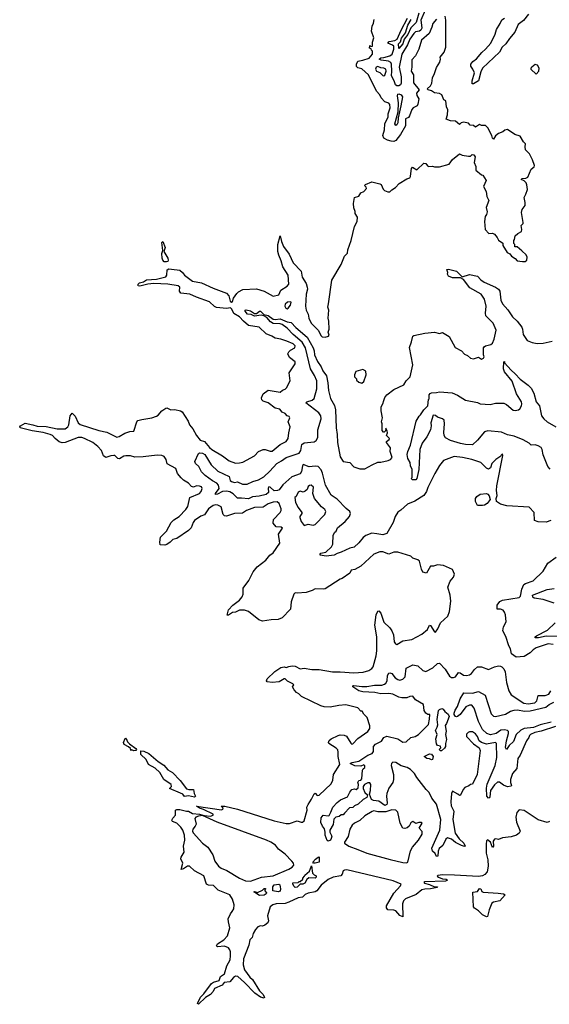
# Model space of a CAD drawing. Extents: x 2528705 to 2678277, y 911730 to 1023331.
# Tile 63 of 241: x 2555789 to 2561106, y 976778 to 986660. Entities that reach past the tile are written whole.
import ezdxf

# ---------------------------------------------------------------- set-up
doc = ezdxf.new("R2010")
doc.units = 0

msp = doc.modelspace()

# ---------------------------------------------------------------- linework, layer by layer
at = {"layer": '0CON20XD'}
for points in [[(2557170.3, 982290.3), (2557028.5, 982271.5), (2556945, 982268.1), (2556902.4, 982282.4), (2556855, 982283.5), (2556835, 982278.5), (2556792.1, 982252.1), (2556775, 982254.3), (2556745, 982284.3), (2556735, 982286.9), (2556705, 982282.7), (2556655, 982264.2), (2556631.3, 982281.3), (2556610.8, 982335), (2556575, 982376.5), (2556523.1, 982415), (2556438.1, 982455), (2556411.2, 982465), (2556375, 982466), (2556245.2, 982414.8), (2556215, 982411.7), (2556184.3, 982424.3), (2556143.6, 982455), (2556119.5, 982485), (2556095, 982496.4), (2556025, 982518.1), (2555914.7, 982534.7), (2555795, 982564.3), (2555788.8, 982575), (2555796.7, 982585), (2555845, 982609.2), (2555920, 982595), (2555965, 982581.5), (2556055, 982577.3), (2556165, 982552.5), (2556245, 982552.5), (2556271.8, 982575), (2556283.1, 982595), (2556295.8, 982684.2), (2556315, 982710), (2556345, 982682), (2556375.6, 982615), (2556395, 982597.3), (2556585, 982537.9), (2556665, 982520), (2556765, 982468.2), (2556787.5, 982475), (2556845, 982509.2), (2556895, 982525.8), (2556935, 982530), (2556963.8, 982625), (2556975, 982636.7), (2557015, 982648.8), (2557115, 982663.1), (2557160.9, 982679.1), (2557179.1, 982690.9), (2557215, 982733.8), (2557255, 982762), (2557265, 982763.8), (2557305, 982745.7), (2557347, 982747), (2557404.1, 982734.1), (2557418.8, 982725), (2557479.8, 982629.8), (2557494.1, 982594.1), (2557528.8, 982555), (2557564.4, 982485), (2557599.4, 982439.4), (2557645, 982427.3), (2557693.3, 982365), (2557716.5, 982345), (2557825, 982282.2), (2557892.2, 982232.2), (2557955, 982210), (2557995, 982210.9), (2558030.2, 982219.8), (2558145, 982282.9), (2558185, 982326.9), (2558235, 982346.4), (2558255, 982347.1), (2558305, 982328.9), (2558325, 982330), (2558403.5, 982396.5), (2558465, 982426.5), (2558485.5, 982455), (2558490, 982515), (2558505.8, 982575), (2558483.8, 982625), (2558502.5, 982665), (2558495, 982676.7), (2558473.9, 982683.9), (2558455, 982706.7), (2558425, 982721.2), (2558400.9, 982750.9), (2558355, 982762.2), (2558285, 982812.9), (2558235, 982830), (2558220, 982845), (2558216.1, 982863.9), (2558233.6, 982906.4), (2558285, 982940.8), (2558405, 982922.2), (2558426.8, 982943.2), (2558455, 982952), (2558468.8, 982965), (2558503.3, 983035), (2558493, 983117), (2558555.8, 983205.8), (2558553.8, 983225), (2558498.9, 983268.9), (2558481.9, 983305), (2558490.6, 983325), (2558507.6, 983342.4), (2558552, 983365), (2558554.2, 983385), (2558535.7, 983405), (2558472.5, 983435), (2558411.2, 983455), (2558355, 983462.9), (2558321.2, 983485), (2558265, 983508.2), (2558193.4, 983573.4), (2558085, 983591.4), (2558037, 983633), (2557995, 983679.2), (2557940.4, 983710.4), (2557917.7, 983755), (2557905, 983767.3), (2557865, 983760.4), (2557765, 983772.5), (2557745, 983782.5), (2557695, 983829.6), (2557564, 983874), (2557496.5, 983903.5), (2557407.5, 983915), (2557393.9, 983933.9), (2557395.6, 983975), (2557378.6, 983988.6), (2557275, 984005.8), (2557135, 984010.9), (2557074, 984006), (2556995, 983986.2), (2556979.4, 983989.4), (2556974.2, 983995), (2556976.7, 984005), (2556991.3, 984018.7), (2557031.3, 984028.7), (2557061.6, 984048.4), (2557162.5, 984055), (2557255, 984078.9), (2557265.5, 984095), (2557269.5, 984150.5), (2557285, 984159.6), (2557313.2, 984156.8), (2557395, 984146.2), (2557423.1, 984123.1), (2557444.5, 984094.5), (2557522.5, 984035), (2557615, 984020.4), (2557730.8, 983965), (2557865, 983914), (2557888.9, 983888.9), (2557902.9, 983835), (2557915, 983823.8), (2557925, 983832), (2557935.4, 983864.6), (2557968.3, 983911.7), (2557985, 983927.5), (2558029.3, 983950.7), (2558165, 983960), (2558245, 983934.2), (2558335, 983886), (2558391.7, 983898.3), (2558412, 983945), (2558474.5, 983985.5), (2558489.4, 984005), (2558485.8, 984095), (2558430.8, 984180.8), (2558415, 984241.2), (2558390.8, 984295), (2558380.9, 984335), (2558380, 984405), (2558405, 984490), (2558417.8, 984435), (2558438.9, 984385), (2558494.3, 984305), (2558535, 984218.6), (2558613.3, 984135), (2558625.6, 984075), (2558665, 984011.2), (2558676.3, 983976.3), (2558677.3, 983955), (2558663.8, 983903.8), (2558657.8, 983785), (2558666.5, 983745), (2558684.4, 983705), (2558691.1, 983665), (2558713.7, 983613.7), (2558785, 983542.5), (2558815, 983486.7), (2558825, 983477.5), (2558855, 983473.3), (2558890, 983485), (2558896.7, 983495), (2558886.7, 983525), (2558896.7, 983555), (2558893.8, 983635), (2558886, 983665), (2558894, 983745), (2558884, 983775), (2558887.7, 983807.7), (2558922.7, 984047.3), (2559015, 984202.5), (2559051.2, 984285), (2559081.2, 984315), (2559085, 984350), (2559116.2, 984445), (2559148.8, 984585), (2559176.4, 984633.6), (2559179.3, 984679.3), (2559157.5, 984715), (2559156.7, 984735), (2559142.7, 984772.7), (2559139.2, 984815), (2559150, 984875), (2559195, 984890), (2559215, 984922.5), (2559243, 984937), (2559270, 984965), (2559268.3, 984978.3), (2559250, 984995), (2559260, 985005), (2559325, 985032.5), (2559405, 985012.5), (2559417.5, 985005), (2559439.3, 984959.3), (2559452.5, 984945), (2559485, 984932.5), (2559505, 984932.5), (2559525, 984953.3), (2559562.5, 984975), (2559600, 985015), (2559675, 985063.3), (2559706.4, 985073.6), (2559713.3, 985085), (2559714.3, 985115), (2559723.9, 985166.1), (2559731.7, 985178.3), (2559775, 985152.5), (2559845, 985220), (2559865, 985217.5), (2559882.3, 985192.3), (2559895, 985186.7), (2559935, 985190), (2559955, 985183.3), (2560005, 985182.5), (2560100.7, 985209.3), (2560133.6, 985256.4), (2560205, 985312.5), (2560230.7, 985300.7), (2560295, 985290), (2560315, 985290), (2560333, 985307), (2560350, 985305), (2560362.5, 985285), (2560353.3, 985225), (2560370, 985185), (2560368.3, 985148.3), (2560423.9, 985103.9), (2560439.3, 985099.3), (2560473.3, 985045), (2560446.7, 984985), (2560473.3, 984935), (2560477.5, 984885), (2560500, 984845), (2560472.5, 984775), (2560482.5, 984732.5), (2560475.9, 984704.1), (2560463.3, 984685), (2560456.4, 984633.6), (2560463, 984553), (2560500, 984515), (2560535, 984516.7), (2560555, 984507.5), (2560583.3, 984475), (2560597, 984447), (2560638.3, 984418.3), (2560640, 984395), (2560682.5, 984325), (2560708.3, 984308.3), (2560727.5, 984285), (2560764.1, 984264.1), (2560785, 984240), (2560837.5, 984232.5), (2560865, 984234), (2560880, 984245), (2560883.3, 984275), (2560875, 984300), (2560830.7, 984340.7), (2560785, 984380), (2560761.7, 984381.7), (2560760, 984405), (2560750, 984415), (2560750, 984445), (2560757, 984453), (2560765, 984490), (2560790, 984515), (2560827.5, 984535), (2560830, 984555), (2560822.5, 984595), (2560842.5, 984615), (2560842.5, 984625), (2560826.2, 984725), (2560834.1, 984755.9), (2560862.5, 984795), (2560863.8, 984825), (2560853.8, 984875), (2560871.7, 984908.3), (2560885.8, 984954.2), (2560881.2, 985001.2), (2560872.3, 985022.3), (2560855, 985041.2), (2560822.5, 985055), (2560833, 985067), (2560870.9, 985069.1), (2560890.9, 985079.1), (2560925, 985160), (2560955, 985182.5), (2560957.5, 985195), (2560937.5, 985255), (2560907.5, 985315), (2560867.5, 985355), (2560862.5, 985385), (2560866.7, 985415), (2560847.5, 985435), (2560815, 985492.5), (2560759.3, 985509.3), (2560685, 985557.5), (2560658.3, 985551.7), (2560640, 985535), (2560595, 985516.7), (2560566.7, 985495), (2560545, 985462.5), (2560535, 985470), (2560527.7, 985497.7), (2560490, 985575), (2560465, 985598.8), (2560425, 985597.5), (2560405, 985607.5), (2560365, 985580), (2560345, 985597.5), (2560311.7, 985601.7), (2560295, 985620), (2560245, 985630), (2560220, 985625), (2560205, 985607.5), (2560165, 985642), (2560115, 985643.8), (2560071.7, 985661.7), (2560083.8, 985705), (2560086.7, 985755), (2560073.8, 985785), (2560067.5, 985845), (2560047, 985857), (2560027.5, 985905), (2560005, 985920), (2559955, 985926.7), (2559925, 985946.7), (2559890, 985955), (2559880, 985965), (2559912.5, 985995), (2559927, 986023), (2559933, 986077), (2559955, 986120), (2559975, 986180), (2560006.2, 986235), (2560013.3, 986265), (2560011.2, 986285), (2560050, 986335), (2560065.9, 986384.1), (2560066.7, 986655), (2560060, 986695)], [(2559858.4, 986755), (2559817, 986655), (2559824.6, 986605), (2559825.5, 986575), (2559816.6, 986555), (2559803.9, 986546.1), (2559763.3, 986536.7), (2559745, 986522.6), (2559706.2, 986465), (2559682, 986408), (2559625.2, 986315), (2559599.2, 986185), (2559619.1, 986085), (2559618.1, 986021.9), (2559612.1, 986005), (2559595, 985996.3), (2559575, 985995.5), (2559560.4, 986005), (2559548.8, 986045), (2559522, 986095), (2559526.1, 986145), (2559522, 986215), (2559515, 986230.4), (2559490.3, 986245), (2559418.1, 986255), (2559397.6, 986265), (2559415, 986278.5), (2559445, 986279.9), (2559505, 986298.9), (2559529.8, 986315), (2559546.6, 986365), (2559545, 986394.1), (2559533.4, 986405), (2559483.7, 986425), (2559499.4, 986440.6), (2559555, 986451.7), (2559578.3, 986465), (2559619.5, 986555), (2559683.4, 986675)], [(2559795.4, 986725), (2559768.5, 986631.5), (2559715, 986579.2), (2559685, 986512.2), (2559649.7, 986465), (2559635, 986418.4), (2559595, 986371.4), (2559591.5, 986418.5), (2559610.9, 986439.1), (2559623.3, 986473.3), (2559660.8, 986529.2), (2559684.9, 986605), (2559718.3, 986661.7)], [(2560897.4, 986715), (2560847, 986653), (2560795, 986610.9), (2560759.6, 986535), (2560705, 986472.7), (2560671.4, 986418.6), (2560632.7, 986385), (2560605.1, 986334.9), (2560436.3, 986175), (2560417.2, 986135), (2560395, 986046.7), (2560345, 986015.2), (2560332.9, 986015), (2560331.4, 986045), (2560353.5, 986125), (2560340, 986165), (2560319.4, 986195), (2560319.5, 986215), (2560339.2, 986240.8), (2560375, 986265.9), (2560427.8, 986332.2), (2560465, 986362.6), (2560518.4, 986425), (2560564.2, 986515), (2560577.5, 986562.5), (2560612.7, 986622.7), (2560630.9, 986659.1), (2560656.7, 986675)], [(2559973.6, 986666.4), (2559937.3, 986622.7), (2559927.5, 986585), (2559898.7, 986521.3), (2559824, 986455), (2559795.4, 986364.6), (2559763.5, 986296.5), (2559725, 986257.5), (2559726.2, 986185), (2559720, 986145), (2559743.3, 986105), (2559742.5, 986025), (2559800, 985955), (2559773, 985923), (2559775, 985900), (2559797.5, 985865), (2559787, 985813), (2559780, 985795), (2559740, 985775), (2559725, 985757.5), (2559703.8, 985695), (2559692, 985678), (2559661.2, 985665), (2559662.5, 985595), (2559611.2, 985508.8), (2559564.2, 985445.8), (2559545, 985436), (2559519.7, 985439.7), (2559480, 985450), (2559445, 985470), (2559436.4, 985496.4), (2559450.8, 985555), (2559454.2, 985615), (2559490, 985685), (2559490, 985715), (2559506.9, 985775), (2559505, 985807.5), (2559495, 985823.3), (2559455, 985836.7), (2559416.4, 985876.4), (2559403.3, 985905), (2559371.7, 985941.7), (2559292.5, 986105), (2559225, 986165.6), (2559185, 986178.1), (2559171.6, 986191.6), (2559169.8, 986215), (2559185, 986242.1), (2559235, 986253.9), (2559298, 986275), (2559332.5, 986315), (2559330, 986345), (2559320, 986355), (2559318.3, 986368.3), (2559300, 986375), (2559305, 986400), (2559315, 986390), (2559330, 986395), (2559330, 986435), (2559343, 986477), (2559322.5, 986545), (2559326.7, 986595), (2559341.2, 986625), (2559349.3, 986660.7)], [(2559445, 986096.9), (2559455, 986102), (2559469.5, 986145), (2559463.6, 986163.6), (2559445, 986174.2), (2559415, 986175.8), (2559385, 986190.5), (2559368.6, 986185), (2559361.5, 986165), (2559371.8, 986141.8), (2559405, 986128.8), (2559435, 986100.6), (2559445, 986096.9)], [(2560975, 986112.5), (2561000, 986145), (2561003.3, 986175), (2560987.5, 986205), (2560965, 986208.8), (2560930, 986185), (2560920, 986175), (2560920, 986165), (2560975, 986112.5)], [(2559565, 985598.9), (2559556.3, 985615), (2559590, 985735), (2559592.2, 985825), (2559581, 985895), (2559585, 985911.1), (2559595, 985915.6), (2559620.3, 985905), (2559630.9, 985885), (2559616.6, 985795), (2559587.5, 985675), (2559586.3, 985625), (2559575, 985604.2), (2559565, 985598.9)], [(2557261.9, 984228.1), (2557241, 984231), (2557226.3, 984245), (2557219.2, 984265), (2557216.2, 984313.8), (2557224.5, 984345), (2557216.2, 984425), (2557225, 984433.8), (2557250.4, 984375), (2557237.1, 984335), (2557275.7, 984265.7), (2557279.6, 984245), (2557275, 984234.4), (2557261.9, 984228.1)], [(2561120, 981635), (2561073.6, 981616.4), (2560995, 981618.5), (2560958.1, 981635), (2560952.7, 981712.7), (2560905, 981767.3), (2560681.2, 981781.2), (2560615, 981796.7), (2560576.2, 981825), (2560572.5, 981855), (2560582, 981885), (2560574.5, 981935), (2560578.5, 981981.5), (2560639.3, 982285), (2560635, 982301.4), (2560608.9, 982271.1), (2560568, 982245), (2560530, 982205), (2560515, 982162.5), (2560495, 982150), (2560475, 982160), (2560417.5, 982215), (2560326.7, 982245), (2560235, 982266.1), (2560150, 982275), (2560045, 982235.7), (2560002.9, 982185), (2559955.5, 982105), (2559887.8, 981965), (2559874.8, 981925), (2559846.2, 981883.8), (2559755, 981826.9), (2559681.2, 981798.8), (2559615, 981736.7), (2559584.1, 981715.9), (2559558.7, 981675), (2559540, 981615), (2559475, 981503.1), (2559435, 981489.6), (2559375, 981500.6), (2559325, 981506.2), (2559265, 981482.4), (2559237.8, 981462.2), (2559195, 981409.2), (2559145.6, 981364.4), (2559105, 981356.9), (2559015, 981314.4), (2558975, 981302.2), (2558946, 981284), (2558865.3, 981275.3), (2558806, 981285), (2558804.6, 981295.4), (2558812.8, 981307.2), (2558862.9, 981317.1), (2558920.7, 981369.3), (2558931.8, 981395), (2558937.5, 981485), (2558953.8, 981515), (2558966, 981525), (2558979.1, 981560.9), (2559057.7, 981622.3), (2559100.4, 981675), (2559111.6, 981705), (2559102.7, 981725), (2559065.4, 981755), (2558976.1, 981846.1), (2558915, 981889.2), (2558859.5, 981989.5), (2558827.4, 982107.4), (2558815, 982142.3), (2558785, 982174.4), (2558755, 982178.5), (2558695, 982171.6), (2558635, 982195.6), (2558626.9, 982183.1), (2558617.6, 982125), (2558605, 982100.8), (2558519.7, 982070.3), (2558429.8, 981990.2), (2558395, 981942.9), (2558375.7, 981934.3), (2558345, 981931.6), (2558305, 981969.2), (2558289.2, 981970.8), (2558281.9, 981958.1), (2558285.5, 981915), (2558264.4, 981895), (2558193.3, 981876.7), (2558127.8, 981872.2), (2558085, 981850.8), (2558015, 981858.9), (2557975, 981856.7), (2557932, 981902), (2557899.6, 981919.6), (2557866.7, 981926.7), (2557826.7, 981923.3), (2557775, 981896.5), (2557753.6, 981893.6), (2557754.6, 981905), (2557791.2, 981955), (2557786.5, 981986.5), (2557767.7, 982007.7), (2557725, 982030), (2557651.8, 982085), (2557615, 982123.3), (2557586.9, 982176.9), (2557555, 982207.1), (2557546.1, 982225), (2557584.7, 982305), (2557595, 982312.5), (2557625, 982310.8), (2557646.4, 982295), (2557712, 982192), (2557777.7, 982127.7), (2557890.8, 982075), (2557902, 982035), (2557914.3, 982024.3), (2557945, 982016.2), (2557975, 982020), (2558025, 981999.7), (2558071.8, 981998.3), (2558130.8, 982025), (2558185, 982040.4), (2558239, 982071), (2558301.8, 982128.2), (2558370, 982205), (2558419, 982231), (2558465, 982266.7), (2558595, 982308.6), (2558613.1, 982335), (2558622.7, 982395), (2558645, 982412.1), (2558745, 982421.8), (2558765, 982435.6), (2558783.1, 982465), (2558783.3, 982545), (2558814.2, 982655), (2558812.8, 982685), (2558792.9, 982715), (2558661.2, 982815), (2558672.5, 982825), (2558725, 982840.4), (2558745, 982856.9), (2558771.9, 982955), (2558771.3, 983035), (2558748.7, 983088.7), (2558708.5, 983155), (2558658.3, 983365), (2558625, 983423.9), (2558535, 983500.9), (2558475, 983564.7), (2558425, 983600.2), (2558405, 983607.8), (2558335, 983612.1), (2558307.2, 983627.2), (2558271.7, 983671.7), (2558238.8, 983688.8), (2558213.3, 983693.3), (2558145, 983684.5), (2558111.2, 983701.2), (2558075, 983705.4), (2558052.7, 983735), (2558052.9, 983745), (2558063.3, 983746.7), (2558105, 983737.3), (2558145, 983710.5), (2558165, 983712.5), (2558195, 983733.8), (2558205, 983733.2), (2558240.9, 983700.9), (2558285, 983690.4), (2558335, 983653.5), (2558355, 983650.2), (2558405, 983657.5), (2558475, 983628.2), (2558515, 983622.3), (2558560.2, 983570.2), (2558674.7, 983475), (2558734.6, 983365), (2558744.7, 983335), (2558748, 983295), (2558779.8, 983229.8), (2558816.9, 983175), (2558831.8, 983135), (2558868.4, 983085), (2558883.2, 983015), (2558888.9, 982938.9), (2558908.8, 982858.8), (2558948.3, 982788.3), (2558959.8, 982745), (2558964.7, 982564.7), (2558976.5, 982495), (2558980.5, 982415), (2559005, 982274), (2559035, 982227.1), (2559105, 982216.8), (2559145, 982171.9), (2559205, 982151.2), (2559255, 982152.5), (2559326.4, 982193.6), (2559385, 982217.5), (2559415, 982217.5), (2559490, 982235), (2559513, 982247), (2559530, 982265), (2559510, 982325), (2559511.7, 982361.7), (2559470, 982415), (2559470, 982425), (2559500, 982445), (2559502.5, 982455), (2559470, 982485), (2559480, 982515), (2559477.5, 982535), (2559465, 982560), (2559460, 982535), (2559448.3, 982521.7), (2559441.7, 982521.7), (2559428.3, 982538.3), (2559427, 982603), (2559420, 982625), (2559430, 982665), (2559416.7, 982735), (2559416.7, 982775), (2559434.4, 982805.6), (2559443.4, 982836.6), (2559455, 982866.7), (2559475, 982893.8), (2559545, 982948.9), (2559646, 982995), (2559670, 983035), (2559710.3, 983075), (2559734.5, 983195), (2559701.2, 983368.8), (2559722.9, 983427.1), (2559735, 983483.3), (2559745, 983491.2), (2559855.9, 983514.1), (2559955, 983524.1), (2560005, 983509.2), (2560035, 983518.9), (2560099.9, 983479.9), (2560159.7, 983369.7), (2560224, 983335), (2560255, 983302), (2560285, 983290), (2560315, 983262.9), (2560343.9, 983256.1), (2560395, 983272.5), (2560425, 983253.3), (2560445, 983261.2), (2560453.3, 983275), (2560446.2, 983295), (2560446.1, 983323.9), (2560446.2, 983365), (2560453, 983377), (2560465, 983388), (2560520.2, 983399.8), (2560536.5, 983413.5), (2560552.9, 983455), (2560571.2, 983545), (2560541.1, 983615), (2560468.9, 983688.9), (2560465.4, 983715), (2560473.1, 983785), (2560456.5, 983855), (2560423.5, 983905), (2560309.5, 983969.5), (2560245, 984053.8), (2560215, 984069.2), (2560135, 984070), (2560095, 984084.2), (2560083.8, 984105), (2560086.4, 984123.6), (2560078.3, 984151.7), (2560095, 984157.5), (2560175.6, 984135.6), (2560230.7, 984080.7), (2560305, 984102.9), (2560385, 984087.3), (2560418.8, 984048.8), (2560452.9, 984025), (2560565.7, 983975.7), (2560595.7, 983955), (2560610.9, 983935), (2560620.3, 983845), (2560635, 983806.7), (2560689.2, 983749.2), (2560735, 983677.1), (2560784, 983634), (2560830, 983575), (2560838.6, 983555), (2560845, 983500), (2560885, 983441.2), (2560935, 983420), (2560985, 983411.2), (2561045, 983413.8), (2561135, 983433.8)], [(2558475, 983757.5), (2558485, 983763.3), (2558507.8, 983795), (2558513.3, 983823.3), (2558505, 983828.8), (2558477.5, 983825), (2558453.3, 983805), (2558450, 983785), (2558462.5, 983765), (2558475, 983757.5)], [(2561115, 982149.2), (2561091.5, 982175), (2561043.2, 982293.2), (2561035.2, 982345), (2561023.1, 982365), (2560995, 982382.7), (2560965, 982391.3), (2560925, 982388.2), (2560905, 982410.4), (2560845, 982443.1), (2560755, 982478.5), (2560685, 982493.1), (2560625, 982521), (2560490, 982535), (2560455, 982523.8), (2560385, 982438.9), (2560335.5, 982394.5), (2560265.9, 982395.9), (2560214.6, 982405.4), (2560115, 982435.4), (2560064.2, 982464.2), (2560051.5, 982485), (2560046, 982516), (2560055.6, 982605), (2560049.4, 982639.4), (2560035, 982653.3), (2559985, 982670), (2559965, 982686.2), (2559940.7, 982689.3), (2559916.2, 982615), (2559920, 982585), (2559912, 982545), (2559875, 982473.3), (2559830.3, 982409.7), (2559806, 982345), (2559797.5, 982145), (2559777.5, 982055), (2559765, 982040), (2559731.7, 982041.7), (2559720, 982055), (2559730, 982065), (2559730.8, 982145), (2559711.2, 982181.2), (2559710.8, 982215), (2559686, 982255), (2559678.6, 982295), (2559685, 982327.5), (2559711.2, 982388.8), (2559768.5, 982631.5), (2559798.3, 982681.7), (2559812.9, 982695), (2559846.9, 982743.1), (2559886.7, 982785), (2559893.3, 982846.7), (2559900, 982855), (2559900, 982895), (2559910.7, 982909.3), (2559923.6, 982916.4), (2559975, 982917.5), (2560005, 982926.2), (2560130, 982915), (2560185, 982892.5), (2560265, 982840), (2560386.4, 982816.4), (2560413.6, 982803.6), (2560512.4, 982797.6), (2560565, 982809.5), (2560649.6, 982809.6), (2560675, 982798.6), (2560745, 982742.5), (2560765, 982738.5), (2560795.5, 982744.5), (2560809.2, 982755), (2560825.5, 982784.5), (2560829.5, 982805), (2560825.4, 982825), (2560776.4, 982905), (2560731.9, 983031.9), (2560655.8, 983125), (2560646.2, 983155), (2560650, 983225), (2560655, 983230), (2560657.5, 983217.5), (2560723.2, 983143.2), (2560765, 983105.8), (2560813.1, 983053.1), (2560895, 982992.9), (2560925, 982962.5), (2560952.1, 982912.1), (2560975.6, 982825), (2561006.5, 982785), (2561029.1, 982685), (2561052.5, 982652.5), (2561085, 982622.5), (2561172.5, 982575)], [(2559225, 983012.5), (2559245, 983030), (2559266.2, 983095), (2559263.6, 983133.6), (2559235, 983150), (2559165, 983127.5), (2559150, 983095), (2559150, 983075), (2559170, 983055), (2559171.7, 983041.7), (2559193, 983023), (2559225, 983012.5)], [(2561107.3, 978612.7), (2561085, 978601.2), (2560995, 978628), (2560855, 978724.2), (2560805, 978728), (2560778.8, 978701.2), (2560768.6, 978655), (2560777.1, 978605), (2560812.5, 978515), (2560803.3, 978495), (2560777.5, 978475), (2560722.3, 978457.7), (2560635, 978450), (2560595, 978430), (2560568.3, 978438.3), (2560557.5, 978435), (2560544, 978415), (2560546.8, 978363.2), (2560535, 978350), (2560514.4, 978404.4), (2560485, 978428.8), (2560475, 978417.5), (2560471.4, 978385), (2560472.2, 978295), (2560488.5, 978228.5), (2560493.2, 978165), (2560481.6, 978108.4), (2560460, 978080), (2560435, 978067.3), (2560395, 978061.3), (2560155, 978074.4), (2560035, 978077.1), (2559988.3, 978071.7), (2559980, 978065), (2559992.3, 978052.3), (2560035, 978038), (2560070, 978035), (2560082.5, 978025), (2560079.3, 978020.7), (2560065, 978014), (2559851.7, 978008.3), (2559847.5, 978005), (2559852.5, 977995), (2559905, 977980.8), (2559955, 977958), (2559977, 977957), (2559982.5, 977955), (2559979.3, 977950.7), (2559914.7, 977935.3), (2559855, 977933.5), (2559826.2, 977925), (2559771.1, 977878.9), (2559662.1, 977835), (2559643.9, 977815), (2559633.2, 977785), (2559635.9, 977654.1), (2559605, 977667.8), (2559564.2, 977715), (2559543.8, 977723.8), (2559484.4, 977724.4), (2559470.6, 977745), (2559471.1, 977765), (2559546.2, 977893.8), (2559612.5, 977965), (2559619.2, 977985), (2559538.4, 978018.4), (2559075, 978126.5), (2559050, 978125), (2559035, 978115.8), (2559027, 978083), (2559013.1, 978066.9), (2558935, 978052.1), (2558885, 978030.9), (2558815, 977972.6), (2558771.9, 977918.1), (2558755, 977905.6), (2558685, 977891.9), (2558655, 977878.3), (2558627.2, 977852.8), (2558585, 977846.1), (2558492.1, 977802.1), (2558455, 977790.5), (2558363.3, 977785), (2558330, 977775), (2558302, 977755), (2558276.2, 977665), (2558286.2, 977615), (2558281.2, 977595), (2558249.5, 977570.5), (2558225, 977563.3), (2558205, 977566.2), (2558180, 977555), (2558155, 977530), (2558132.7, 977487.3), (2558121.4, 977448.6), (2558098.8, 977425), (2558088.9, 977371.1), (2558037.5, 977235), (2558033.2, 977175), (2558044.4, 977125), (2558099.2, 977049.2), (2558125.3, 977025.3), (2558195, 976913.3), (2558233.6, 976875), (2558248, 976845), (2558245, 976837.5), (2558205, 976847.8), (2558149.6, 976889.6), (2558046, 976996), (2557978.9, 977055), (2557955, 977060.4), (2557935, 977047.8), (2557898.5, 977001.5), (2557843, 976997), (2557820.7, 976969.3), (2557746.2, 976935), (2557731.1, 976905), (2557704.4, 976875), (2557654.4, 976845.6), (2557585, 976777.5), (2557574.1, 976784.1), (2557605, 976848), (2557638.3, 976881.7), (2557715, 976986.9), (2557735, 977000.9), (2557791.2, 977015), (2557805.8, 977055), (2557845.6, 977085), (2557868.4, 977165), (2557900.6, 977225), (2557906.8, 977265), (2557904.5, 977305), (2557899.6, 977325), (2557885, 977345.7), (2557845, 977360.5), (2557775, 977354.4), (2557766, 977365), (2557776, 977385), (2557836.9, 977423.1), (2557876.4, 977465), (2557900, 977545), (2557883.8, 977605), (2557883.3, 977635), (2557904.3, 977685.7), (2557921.4, 977708.6), (2557940, 977735), (2557942.2, 977775), (2557925, 977833.8), (2557898.6, 977875), (2557781.9, 977921.9), (2557735, 977968.4), (2557685, 977973.2), (2557665, 977982), (2557637.4, 978067.4), (2557545, 978117.5), (2557493.6, 978163.6), (2557475, 978163.8), (2557435, 978137.3), (2557410.3, 978130.3), (2557425.2, 978195), (2557406, 978236), (2557410.6, 978255), (2557441.2, 978305), (2557432.2, 978365), (2557445.3, 978424.7), (2557444.1, 978475), (2557426.9, 978525), (2557405.4, 978555), (2557365, 978594.6), (2557321.8, 978611.8), (2557317.5, 978625), (2557325.8, 978645), (2557351.8, 978675), (2557354.2, 978725), (2557366.7, 978733.3), (2557395, 978732.5), (2557465, 978714.5), (2557485, 978716.7), (2557525, 978693.5), (2557594, 978686), (2557642.5, 978672.5), (2557705, 978666.7), (2557730, 978675), (2557730, 978685), (2557635, 978734), (2557595, 978746.7), (2557565, 978767.5), (2557815, 978730), (2557830, 978735), (2557832.5, 978745), (2557810, 978765), (2557850, 978765), (2557975, 978735.9), (2558345, 978620.6), (2558465, 978591.3), (2558498, 978592), (2558575, 978618.6), (2558615, 978604), (2558627.5, 978605), (2558645, 978617.5), (2558674.2, 978725), (2558673.3, 978755), (2558685.8, 978784.2), (2558720, 978835), (2558745, 978890), (2558755, 978897.5), (2558775, 978873.3), (2558795, 978876.2), (2558915, 978990), (2558934.2, 979025.8), (2558938.9, 979085), (2559003.3, 979185), (2558986.7, 979265), (2558987.4, 979307.4), (2558981.5, 979331.5), (2558967.8, 979347.8), (2558893.3, 979395), (2558888, 979405), (2558894.4, 979425.6), (2558915, 979442), (2558985, 979476.7), (2559005, 979483.3), (2559045, 979480), (2559069.3, 979469.3), (2559115, 979397.5), (2559125, 979390), (2559135, 979392.5), (2559184.2, 979445.8), (2559284.4, 979515.6), (2559304, 979545), (2559304.1, 979574.1), (2559277.5, 979655), (2559245, 979690), (2559228.3, 979718.3), (2559215, 979720), (2559183.6, 979753.6), (2559063.9, 979783.9), (2558994.2, 979775.8), (2558905, 979760), (2558847, 979763), (2558813.6, 979773.6), (2558617, 979867), (2558593, 979893), (2558567, 979907), (2558543.3, 979935), (2558527.5, 979965), (2558540, 979985), (2558532.5, 979995), (2558479.2, 980019.2), (2558455, 980045.7), (2558443.3, 980045), (2558395, 980013.8), (2558325, 980007.1), (2558275, 980013.3), (2558266.2, 980025), (2558274, 980045), (2558352.1, 980117.9), (2558411.7, 980158.3), (2558445, 980163.8), (2558465, 980157.5), (2558490.7, 980169.3), (2558525, 980174), (2558555, 980170), (2558605, 980144.4), (2558645, 980150), (2558723, 980137), (2558795, 980138.1), (2558930, 980115), (2559005, 980115.4), (2559145, 980103.6), (2559237.6, 980112.4), (2559295, 980128.6), (2559325, 980147.5), (2559336.5, 980165), (2559369.4, 980275), (2559376.2, 980325), (2559375.6, 980465), (2559355.9, 980584.1), (2559368.8, 980685), (2559385, 980722.5), (2559395, 980727.5), (2559415, 980703.3), (2559445, 980614.2), (2559506.2, 980556.2), (2559526, 980526), (2559540.5, 980485), (2559549.5, 980415), (2559560.8, 980395), (2559575, 980390), (2559635, 980424.4), (2559725, 980440), (2559827.6, 980492.4), (2559881.7, 980538.3), (2559905, 980583.3), (2559915, 980578.8), (2559955, 980516.7), (2559965, 980512.5), (2559986.7, 980545), (2560013.9, 980606.1), (2560087.7, 980672.3), (2560105, 980720), (2560116.9, 980825), (2560112.5, 980885), (2560088, 980965), (2560111.2, 981025), (2560144, 981065), (2560153.8, 981095), (2560132.9, 981142.9), (2560045, 981183.3), (2559985, 981189.2), (2559945, 981176.2), (2559915, 981176.2), (2559873.6, 981103.6), (2559835, 981113.3), (2559821.5, 981145), (2559803.8, 981225), (2559785, 981238.8), (2559736.4, 981256.4), (2559715, 981276.7), (2559585, 981316), (2559545, 981314), (2559495, 981296.2), (2559435, 981318.6), (2559405, 981320), (2559343.8, 981295), (2559213.9, 981176.1), (2559155, 981141.4), (2559117.5, 981135), (2559102.5, 981105), (2559028, 981052), (2559005, 981043.3), (2558855, 980948.8), (2558835, 980943.3), (2558755, 980946.7), (2558725, 980930), (2558665, 980910), (2558575, 980903.3), (2558553, 980907), (2558540, 980895), (2558515, 980816.7), (2558507.1, 980742.9), (2558425, 980655.6), (2558385, 980639.2), (2558315, 980637.7), (2558225, 980623.9), (2558189.4, 980635), (2558085, 980720), (2558047.5, 980735), (2557995, 980732.2), (2557955, 980712), (2557925, 980711.2), (2557885, 980683.3), (2557872.5, 980682.5), (2557885, 980736.7), (2557930, 980785), (2557997.2, 980832.8), (2558022.9, 980867.1), (2558032.3, 980895), (2558034.1, 980955.9), (2558089.9, 981030.1), (2558115.3, 981084.7), (2558132.2, 981117.8), (2558172.1, 981167.9), (2558261.2, 981235), (2558301.2, 981285), (2558332.7, 981307.3), (2558401.2, 981405), (2558387.5, 981495), (2558427, 981557), (2558415, 981567.5), (2558365, 981570), (2558332.5, 981605), (2558336.7, 981645), (2558405, 981713.3), (2558413.8, 981735), (2558415, 981750), (2558393.8, 981805), (2558375, 981820), (2558335, 981817.1), (2558285, 981800), (2558235, 981767.9), (2558145, 981763.5), (2558065, 981732.5), (2558025, 981707.1), (2557945, 981704.6), (2557865, 981677.8), (2557845, 981680), (2557832.1, 981692.1), (2557810.9, 981770.9), (2557778.7, 981788.7), (2557755, 981790.9), (2557731.9, 981785), (2557685, 981749.4), (2557645, 981689.2), (2557607.5, 981677.5), (2557545, 981633.3), (2557531.8, 981615), (2557511.1, 981558.9), (2557485, 981533.1), (2557365, 981454), (2557325, 981441.2), (2557300.8, 981415), (2557265, 981392.5), (2557245, 981385.6), (2557200, 981390), (2557195.8, 981415), (2557202, 981465), (2557263.8, 981525), (2557308.1, 981615), (2557335, 981641.1), (2557388.5, 981675), (2557457.1, 981745), (2557476, 981775), (2557496.2, 981865), (2557595.7, 981905), (2557612.5, 981925), (2557620, 981955), (2557615, 981972.5), (2557595, 981978.8), (2557565, 981980), (2557535, 981968.8), (2557512.5, 981975), (2557485, 982007.5), (2557435, 982037.5), (2557410.5, 982060.5), (2557372.5, 982105), (2557356.4, 982156.4), (2557270.7, 982200.7), (2557258.8, 982245), (2557238.8, 982275), (2557217.5, 982285), (2557170.3, 982290.3)], [(2558645, 981584), (2558685, 981596), (2558735, 981586.2), (2558755, 981592), (2558851.1, 981695), (2558861.4, 981725), (2558853.8, 981745), (2558820.5, 981770.5), (2558748, 981855), (2558732, 981905), (2558737.5, 981967.5), (2558715, 981988), (2558697.5, 981985), (2558684.2, 981975), (2558673.8, 981945), (2558655, 981926.2), (2558635, 981918.8), (2558603.3, 981926.7), (2558585, 981917.5), (2558566.1, 981873.9), (2558550, 981865), (2558558.8, 981815), (2558583.9, 981763.9), (2558622.5, 981715), (2558622.5, 981705), (2558600, 981675), (2558600, 981665), (2558613.3, 981625), (2558645, 981584)], [(2560435, 981783.8), (2560384.5, 981784.5), (2560365.7, 981825), (2560366.5, 981855), (2560378.9, 981875), (2560413.7, 981896.3), (2560475.6, 981905.6), (2560488.6, 981898.6), (2560501.1, 981881.1), (2560511.4, 981845), (2560482.9, 981805), (2560455, 981787.9), (2560435, 981783.8)], [(2560944.5, 980335.5), (2560914.3, 980305.7), (2560855, 980270), (2560775, 980263.3), (2560727.5, 980295), (2560718, 980345), (2560700, 980375), (2560670.3, 980470.3), (2560641.2, 980525), (2560646.7, 980565), (2560673.6, 980616.4), (2560666.7, 980685), (2560657.5, 980715), (2560643, 980733), (2560615, 980742.5), (2560583.6, 980743.6), (2560581.2, 980785), (2560610.3, 980819.7), (2560635, 980834), (2560805, 980859.1), (2560816, 980874), (2560829.3, 980945), (2560849.1, 980990.9), (2560867.5, 981002.5), (2560942.8, 981027.2), (2561043.8, 981125), (2561092.9, 981205), (2561176.2, 981265)], [(2561155, 980802.6), (2561045, 980841.6), (2560955, 980852.6), (2560940.4, 980865), (2560937.5, 980885), (2561085, 980940.3), (2561155, 980951.1)], [(2561188.1, 980468.1), (2561075, 980471.4), (2560996.2, 980455), (2560965, 980454.7), (2560964.5, 980465), (2560976.5, 980475), (2561086.6, 980533.4), (2561163.7, 980605)], [(2561145, 980388.5), (2561095, 980396.1), (2560975, 980355.4), (2560944.5, 980335.5)], [(2561168.8, 979565), (2561025, 979517.6), (2560960.8, 979505), (2560916.7, 979485), (2560908.8, 979475), (2560902, 979455), (2560878.3, 979421.7), (2560815, 979276.7), (2560790, 979245), (2560780, 979145), (2560736.6, 979093.4), (2560716.3, 979033.7), (2560717.2, 979005), (2560727.8, 978975), (2560724.1, 978965.9), (2560685, 978961.7), (2560647.2, 978977.2), (2560605, 979006.5), (2560585, 979005.5), (2560555, 978981.1), (2560514.5, 978925), (2560510.6, 978859.4), (2560505, 978850), (2560495, 978847.5), (2560480.6, 978865), (2560475.8, 978945.8), (2560482.9, 978987.1), (2560562.3, 979175), (2560578.3, 979255), (2560575.5, 979395.5), (2560565, 979404), (2560477, 979387), (2560425.6, 979405.6), (2560402.1, 979422.1), (2560384, 979465), (2560365, 979491.2), (2560335, 979511.4), (2560305, 979512), (2560290, 979505), (2560275, 979487.5), (2560275, 979463.8), (2560345, 979392.5), (2560400.8, 979350.8), (2560412.5, 979325), (2560380.6, 979085), (2560335, 978987.5), (2560315, 978983.3), (2560299.7, 978970.3), (2560256.9, 978953.1), (2560241.2, 978935), (2560215, 978877.5), (2560205, 978873.3), (2560188.3, 978888.3), (2560134.1, 978915.9), (2560124.4, 978895), (2560119.1, 978810.9), (2560120.9, 978770.9), (2560148, 978715), (2560136.3, 978633.7), (2560162.4, 978495), (2560199.7, 978439.7), (2560247.3, 978395), (2560261.2, 978365), (2560255, 978360.8), (2560225, 978371.2), (2560165, 978403.2), (2560125, 978433.6), (2560085, 978449.1), (2560066.5, 978433.5), (2560037.4, 978372.6), (2559998.9, 978341.1), (2559988.8, 978315), (2559985.6, 978265), (2559975, 978262), (2559959.8, 978289.8), (2559934.6, 978315), (2559927.3, 978345), (2560007.2, 978525), (2560017.4, 978632.6), (2559975, 978785.5), (2559927.9, 978845), (2559901.2, 978905), (2559870, 978935), (2559775.6, 979055), (2559752.9, 979095), (2559712.7, 979135), (2559680, 979155), (2559620.5, 979170.5), (2559565, 979204.8), (2559535, 979208.3), (2559522.3, 979195), (2559518.7, 979175), (2559542.8, 979085), (2559542.8, 979035), (2559534.1, 979005), (2559495, 978948), (2559474.8, 978895), (2559470.7, 978865), (2559479.7, 978795), (2559475, 978782.1), (2559455, 978772), (2559396.2, 978816.2), (2559342, 978822), (2559321.9, 978831.9), (2559301.2, 978885), (2559312, 978922), (2559313.8, 978985), (2559305, 978999.1), (2559285, 979001.8), (2559250, 978985), (2559237.5, 978965), (2559237.5, 978945), (2559252.5, 978905), (2559280.4, 978880.4), (2559275.2, 978854.8), (2559237, 978833), (2559187.5, 978785), (2559151.7, 978768.3), (2559135, 978753.3), (2559101.2, 978748.8), (2559050, 978695), (2559035, 978680), (2559015, 978680), (2558997, 978663), (2558963, 978657), (2558943, 978637), (2558936.4, 978583.6), (2558901.2, 978525), (2558903.8, 978505), (2558922.5, 978465), (2558917, 978443), (2558910, 978425), (2558885, 978414), (2558875, 978420), (2558856.7, 978475), (2558856.7, 978505), (2558847.7, 978537.7), (2558827.5, 978565), (2558813.6, 978603.6), (2558815, 978650), (2558835, 978677.5), (2558885, 978670), (2558896, 978674), (2558914, 978705), (2558931.2, 978755), (2558975, 978802.5), (2559009.3, 978830.7), (2559080.8, 978859.2), (2559102.1, 978907.9), (2559125, 978934.3), (2559148.8, 978938.8), (2559166.7, 978933.3), (2559188.3, 978951.7), (2559190, 978985), (2559182.5, 979005), (2559192.5, 979025), (2559215, 979028.8), (2559225, 979041.2), (2559231.6, 979128.4), (2559237.7, 979142.3), (2559255.6, 979155), (2559255, 979172.5), (2559245, 979180), (2559212.3, 979167.7), (2559155, 979171.9), (2559106.7, 979195), (2559128, 979205), (2559195, 979218.3), (2559285, 979277.9), (2559327.5, 979295), (2559342.3, 979315), (2559342.6, 979365), (2559361.5, 979388.5), (2559420.4, 979419.6), (2559445, 979455.5), (2559475, 979468.9), (2559585, 979441.8), (2559635, 979407.8), (2559668.5, 979411.5), (2559715, 979456.7), (2559760, 979465), (2559792.5, 979485), (2559892.5, 979585), (2559905, 979640), (2559906.8, 979686.8), (2559885, 979686.7), (2559865, 979700), (2559848.8, 979725), (2559843.3, 979785), (2559763.3, 979835), (2559735, 979870), (2559705, 979867.8), (2559675, 979852.7), (2559625, 979853.5), (2559595, 979859.1), (2559535, 979889.1), (2559495, 979897.9), (2559415, 979893.2), (2559355, 979907.9), (2559235, 979912.2), (2559194, 979925), (2559132, 979965), (2559133.8, 979975), (2559143.1, 979976.9), (2559223, 979967), (2559275, 979967.5), (2559351.1, 979981.1), (2559425, 979981.8), (2559450.5, 979989.5), (2559465, 980000.5), (2559477.8, 980025), (2559480.8, 980079.2), (2559495, 980100), (2559505, 980104.3), (2559525, 980096.9), (2559560, 980055), (2559585, 980036.9), (2559605, 980032.5), (2559635, 980039.6), (2559657.7, 980065), (2559668.1, 980151.9), (2559735, 980186), (2559785, 980173.8), (2559835, 980128), (2559865, 980119.2), (2559935.5, 980154.5), (2559983.4, 980196.6), (2560005, 980202.2), (2560060.5, 980140.5), (2560105, 980071.2), (2560125, 980058.8), (2560145, 980056.7), (2560165, 980063.3), (2560195, 980107.1), (2560212.5, 980105), (2560245, 980081.1), (2560275, 980078.1), (2560305, 980084.4), (2560325, 980097.1), (2560355, 980138.6), (2560385, 980163.1), (2560425, 980163.3), (2560495, 980138.1), (2560555.9, 980164.1), (2560595, 980173.8), (2560615, 980170.8), (2560630, 980165), (2560650, 980145), (2560661.4, 980115), (2560678.1, 980008.1), (2560700, 979925), (2560724.2, 979885), (2560849.2, 979799.2), (2560895, 979791.9), (2560960, 979805), (2560982.5, 979825), (2560995, 979876.2), (2561065, 979876.4), (2561100, 979890), (2561121.8, 979925)], [(2561125, 979609.1), (2561015, 979581.3), (2560948.2, 979555), (2560855, 979545.5), (2560821.3, 979528.7), (2560772.4, 979485), (2560748.2, 979415), (2560703.7, 979376.3), (2560675, 979334), (2560666.2, 979355), (2560675, 979422.5), (2560697.4, 979495), (2560696.1, 979515), (2560685, 979527), (2560655, 979532.7), (2560621, 979529), (2560572.9, 979495), (2560515, 979481.3), (2560480.6, 979495), (2560435, 979535.9), (2560395.8, 979615), (2560351.5, 979751.5), (2560328.4, 979778.4), (2560305, 979780.7), (2560267.4, 979762.6), (2560212.1, 979685), (2560185, 979665.4), (2560175, 979661.8), (2560165, 979667.7), (2560151.8, 979685), (2560150.4, 979699.6), (2560161.2, 979728.8), (2560184.3, 979765), (2560212.9, 979845), (2560247.1, 979905), (2560335, 979899.1), (2560395, 979916.8), (2560461.7, 979881.7), (2560523.3, 979693.3), (2560545, 979668.2), (2560566.3, 979666.3), (2560665, 979691.1), (2560715, 979718.7), (2560755, 979731), (2560786.8, 979733.2), (2560858.7, 979721.3), (2560915, 979723.2), (2561070.3, 979759.7), (2561103.2, 979786.8), (2561150.6, 979809.4)], [(2560025, 979320), (2560015, 979320), (2560000, 979335), (2560017, 979353), (2560015, 979370), (2559985, 979375.8), (2559973.5, 979393.5), (2559966.5, 979443.5), (2559980, 979485), (2559962.7, 979525), (2559980.9, 979559.1), (2559986.2, 979583.8), (2559980.3, 979635), (2559992.4, 979725), (2560005, 979737.9), (2560025.6, 979745.6), (2560040.3, 979740.3), (2560056.2, 979715), (2560089.7, 979689.7), (2560099.8, 979665), (2560075, 979597.5), (2560060.8, 979575), (2560069.7, 979519.7), (2560065.6, 979485), (2560072.5, 979435), (2560062.5, 979395), (2560062.5, 979365), (2560055, 979347.5), (2560025, 979320)], [(2556935, 979320), (2556915, 979330), (2556904.1, 979324.1), (2556900, 979345), (2556882, 979362), (2556838.8, 979385), (2556830, 979405), (2556846.7, 979445), (2556855, 979449.2), (2556859.2, 979445), (2556872.5, 979412.5), (2556890.6, 979390.6), (2556956, 979345), (2556961.2, 979335), (2556955, 979323.3), (2556935, 979320)], [(2557545, 978855.8), (2557485, 978868.9), (2557445, 978864.6), (2557427.3, 978885), (2557405, 978897.3), (2557292, 978945), (2557311.8, 978965), (2557308.9, 978985), (2557234.4, 979035), (2557197.3, 979105), (2557148.7, 979148.7), (2557082.9, 979185), (2557058.9, 979235), (2557004, 979285), (2557005, 979322.5), (2557035, 979317.3), (2557085.7, 979295), (2557179.2, 979215), (2557236.5, 979176.5), (2557275, 979131.1), (2557322.9, 979105), (2557399.1, 979025), (2557465, 978938.9), (2557487.1, 978932.9), (2557533, 978933), (2557539.2, 978895), (2557552.9, 978865), (2557545, 978855.8)], [(2559925, 979230), (2559905, 979242.5), (2559875, 979244), (2559850, 979265), (2559905, 979290.4), (2559925, 979288.6), (2559940.8, 979265), (2559935, 979233.3), (2559925, 979230)], [(2558105, 978014.2), (2558215, 978052.3), (2558335, 978066.7), (2558491.1, 978135), (2558523.8, 978155), (2558540.3, 978175), (2558536.5, 978195), (2558520.8, 978215), (2558455, 978285.5), (2558386.2, 978335), (2558356.9, 978375), (2558311.5, 978405), (2558265.8, 978425.8), (2557771.5, 978605), (2557625, 978672.5), (2557585, 978667.5), (2557555.8, 978655), (2557546.8, 978643.2), (2557559.5, 978585), (2557552.2, 978565), (2557528.2, 978535), (2557524.7, 978515), (2557529.9, 978499.9), (2557624.8, 978395), (2557676.8, 978355), (2557726.9, 978276.9), (2557746.4, 978215), (2557785, 978164.6), (2557813, 978143), (2557869.6, 978119.6), (2557995, 978044), (2558055, 978015.3), (2558105, 978014.2)], [(2559671.1, 978198.9), (2559685, 978204.4), (2559711.1, 978318.9), (2559734.1, 978355.9), (2559793.5, 978425), (2559828.1, 978485), (2559830.3, 978510.3), (2559801.2, 978545), (2559830, 978595), (2559821.7, 978601.7), (2559795, 978603.3), (2559765, 978593.3), (2559735, 978612.5), (2559715, 978600), (2559698.8, 978565), (2559680, 978550), (2559655, 978542.5), (2559635, 978545.5), (2559610, 978595), (2559586.7, 978706.7), (2559565, 978727.2), (2559525, 978729.2), (2559465, 978708.5), (2559385, 978707.8), (2559345, 978717.9), (2559326.2, 978713.8), (2559255, 978670.5), (2559205, 978623.1), (2559149.2, 978595), (2559125.7, 978575), (2559103.5, 978535), (2559087.9, 978462.1), (2559051.5, 978405), (2559051.5, 978395), (2559094.6, 978365), (2559182.6, 978332.6), (2559275.5, 978295), (2559510.1, 978230.1), (2559635, 978200), (2559671.1, 978198.9)], [(2558755, 978193.8), (2558740, 978195), (2558732.5, 978205), (2558760, 978235), (2558785, 978255.8), (2558795, 978257.5), (2558797, 978203), (2558755, 978193.8)], [(2558555, 977950), (2558545, 977960), (2558530, 977985), (2558531.7, 977998.3), (2558585, 978000), (2558595, 978010), (2558605, 978010), (2558630, 978035), (2558630, 978045), (2558647, 978063), (2558650, 978075), (2558700, 978115), (2558718.3, 978168.3), (2558728.8, 978095), (2558745, 978076.7), (2558765.9, 978065.9), (2558766.2, 978055), (2558754, 978044), (2558693, 978047), (2558670.7, 978029.3), (2558650, 977995), (2558630, 977985), (2558605, 977982.5), (2558575, 977953.8), (2558555, 977950)], [(2558385, 977907.5), (2558330, 977915), (2558330, 977955), (2558342.5, 977975), (2558390, 977985), (2558400, 977975), (2558407.5, 977935), (2558405, 977912.5), (2558385, 977907.5)], [(2558195, 977870), (2558140, 977905), (2558145, 977910), (2558175, 977900), (2558227, 977923), (2558245, 977940), (2558255, 977940), (2558260, 977935), (2558251.7, 977928.3), (2558250, 977915), (2558266.7, 977895), (2558262.5, 977885), (2558245, 977873.3), (2558195, 977870)], [(2560475, 977655.7), (2560436.9, 977675), (2560395.3, 977715.3), (2560355, 977740.9), (2560345.8, 977755.8), (2560336.8, 977903.2), (2560385, 977909.1), (2560405, 977939), (2560417.4, 977937.4), (2560429.7, 977909.7), (2560441.5, 977901.5), (2560594.3, 977894.3), (2560646.7, 977885), (2560662, 977875), (2560608.1, 977815), (2560547.4, 977802.6), (2560527.8, 977792.2), (2560501.5, 977725), (2560485, 977660), (2560475, 977655.7)]]:
    msp.add_lwpolyline(points, dxfattribs=at)

doc.saveas('drawing.dxf')
